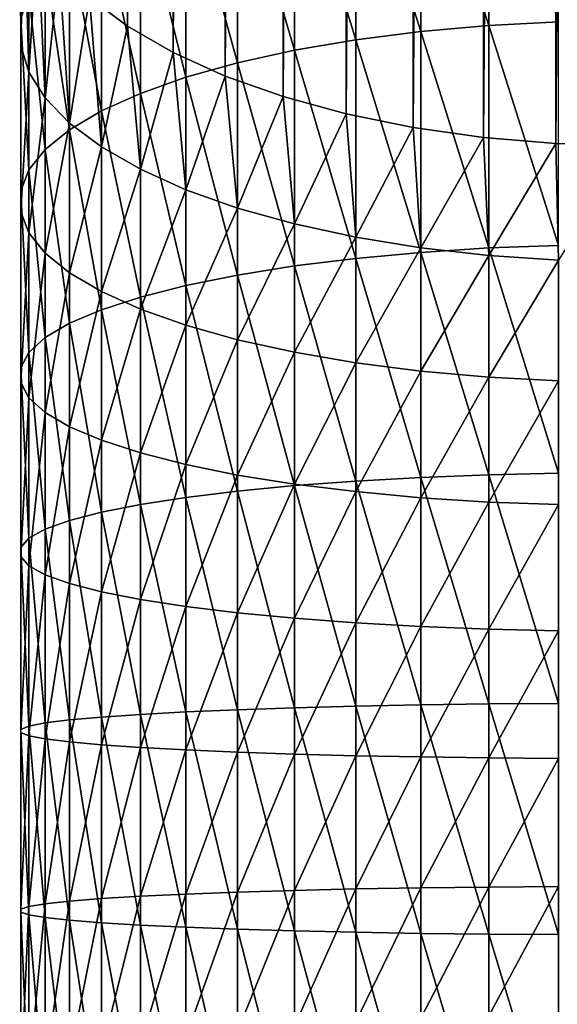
# Model space of a CAD drawing. Header units: metres. Extents: x -99 to 99, y -314 to 25.
# Tile 10 of 256: x -13 to -2, y -259 to -238. Entities that reach past the tile are written whole.
import ezdxf

# ---------------------------------------------------------------- set-up
doc = ezdxf.new("R2010")
doc.units = ezdxf.units.M
doc.layers.add('solid_K2442E1000C35', color=7, linetype='CONTINUOUS')

msp = doc.modelspace()

# ---------------------------------------------------------------- linework, layer by layer
at = {"layer": 'solid_K2442E1000C35'}
for points in [[(-10.698791, -237.933319, 281.020905), (-11.510928, -237.32341, 282.217926), (-10.698791, -27.923075, 174.01535)], [(-10.698791, -237.933319, 281.020905), (-10.698791, -27.923075, 174.01535), (-9.730639, -28.484095, 172.914291)], [(-9.730639, -238.494339, 279.919861), (-10.698791, -237.933319, 281.020905), (-9.730639, -28.484095, 172.914291)], [(-9.730639, -238.494339, 279.919861), (-9.730639, -28.484095, 172.914291), (-8.620595, -28.988045, 171.925232)], [(-8.620595, -238.998276, 278.930786), (-9.730639, -238.494339, 279.919861), (-8.620595, -28.988045, 171.925232)], [(-8.620595, -238.998276, 278.930786), (-8.620595, -28.988045, 171.925232), (-7.384842, -29.427576, 171.062607)], [(-7.384842, -239.43782, 278.068176), (-8.620595, -238.998276, 278.930786), (-7.384842, -29.427576, 171.062607)], [(-7.384842, -239.43782, 278.068176), (-7.384842, -29.427576, 171.062607), (-6.041401, -29.79628, 170.338974)], [(-6.041401, -239.806519, 277.344543), (-7.384842, -239.43782, 278.068176), (-6.041401, -29.79628, 170.338974)], [(-6.041401, -239.806519, 277.344543), (-6.041401, -29.79628, 170.338974), (-4.609864, -30.088778, 169.764923)], [(-4.609864, -240.099014, 276.770477), (-6.041401, -239.806519, 277.344543), (-4.609864, -30.088778, 169.764923)], [(-4.609864, -240.099014, 276.770477), (-4.609864, -30.088778, 169.764923), (-3.111104, -30.300806, 169.348785)], [(-3.111104, -240.31105, 276.35434), (-4.609864, -240.099014, 276.770477), (-3.111104, -30.300806, 169.348785)], [(-3.111104, -240.31105, 276.35434), (-3.111104, -30.300806, 169.348785), (-1.566977, -30.429274, 169.096664)], [(-1.566977, -240.439514, 276.102234), (-3.111104, -240.31105, 276.35434), (-1.566977, -30.429274, 169.096664)], [(-1.566977, -240.439514, 276.102234), (-1.566977, -30.429274, 169.096664), (0, -30.472303, 169.012207)], [(0, -240.482544, 276.017761), (-1.566977, -240.439514, 276.102234), (0, -30.472303, 169.012207)], [(-1.509208, -237.841599, 302.81424), (-1.509208, -233.198898, 301.153259), (-2.998006, -233.29776, 300.910095)], [(-4.446262, -238.047958, 302.149414), (-4.446262, -233.46106, 300.508423), (-5.834389, -233.686584, 299.953735)], [(-2.998006, -237.919418, 302.563507), (-2.998006, -233.29776, 300.910095), (-4.446262, -233.46106, 300.508423)], [(-4.446262, -238.047958, 302.149414), (-2.998006, -237.919418, 302.563507), (-4.446262, -233.46106, 300.508423)], [(-2.998006, -237.919418, 302.563507), (-1.509208, -237.841599, 302.81424), (-2.998006, -233.29776, 300.910095)], [(-5.834389, -238.225479, 301.577576), (-5.834389, -233.686584, 299.953735), (-7.143617, -233.971268, 299.25351)], [(-5.834389, -238.225479, 301.577576), (-4.446262, -238.047958, 302.149414), (-5.834389, -233.686584, 299.953735)], [(-7.143617, -238.44957, 300.855652), (-7.143617, -233.971268, 299.25351), (-8.356239, -234.311264, 298.417236)], [(-7.143617, -238.44957, 300.855652), (-5.834389, -238.225479, 301.577576), (-7.143617, -233.971268, 299.25351)], [(-8.356239, -238.717194, 299.9935), (-8.356239, -234.311264, 298.417236), (-9.455857, -234.701996, 297.456177)], [(-8.356239, -238.717194, 299.9935), (-7.143617, -238.44957, 300.855652), (-8.356239, -234.311264, 298.417236)], [(-12.978006, -238.346649, 288.49173), (-13, -234.580658, 287.600861), (-12.905215, -235.292053, 286.204681)], [(-12.978006, -238.346649, 288.49173), (-12.978006, -237.777267, 289.892181), (-13, -234.580658, 287.600861)], [(-9.455857, -239.024765, 299.002686), (-9.455857, -234.701996, 297.456177), (-10.427602, -235.138168, 296.383392)], [(-9.455857, -239.024765, 299.002686), (-8.356239, -238.717194, 299.9935), (-9.455857, -234.701996, 297.456177)], [(-10.427602, -239.368088, 297.896667), (-10.427602, -235.138168, 296.383392), (-11.25833, -235.613876, 295.213318)], [(-10.427602, -239.368088, 297.896667), (-9.455857, -239.024765, 299.002686), (-10.427602, -235.138168, 296.383392)], [(-12.802501, -238.91217, 287.100769), (-12.978006, -238.346649, 288.49173), (-12.905215, -235.292053, 286.204681)], [(-12.802501, -238.91217, 287.100769), (-12.905215, -235.292053, 286.204681), (-12.622244, -235.993073, 284.828827)], [(-11.25833, -239.742538, 296.690399), (-11.25833, -235.613876, 295.213318), (-11.93681, -236.122681, 293.961853)], [(-11.25833, -239.742538, 296.690399), (-10.427602, -239.368088, 297.896667), (-11.25833, -235.613876, 295.213318)], [(-12.453864, -239.466187, 285.738068), (-12.802501, -238.91217, 287.100769), (-12.622244, -235.993073, 284.828827)], [(-12.453864, -239.466187, 285.738068), (-12.622244, -235.993073, 284.828827), (-12.155211, -236.673492, 283.493439)], [(-11.93681, -240.143036, 295.400146), (-11.93681, -236.122681, 293.961853), (-12.453864, -236.657715, 292.645844)], [(-11.93681, -240.143036, 295.400146), (-11.25833, -239.742538, 296.690399), (-11.93681, -236.122681, 293.961853)], [(-12.453864, -240.564194, 294.043427), (-12.453864, -236.657715, 292.645844), (-12.802501, -237.211746, 291.283173)], [(-12.453864, -240.564194, 294.043427), (-11.93681, -240.143036, 295.400146), (-12.453864, -236.657715, 292.645844)], [(-11.93681, -240.001236, 284.422089), (-12.453864, -239.466187, 285.738068), (-12.155211, -236.673492, 283.493439)], [(-11.93681, -240.001236, 284.422089), (-12.155211, -236.673492, 283.493439), (-11.510928, -237.32341, 282.217926)], [(-12.802501, -241.00029, 292.63855), (-12.802501, -237.211746, 291.283173), (-12.978006, -237.777267, 289.892181)], [(-12.802501, -241.00029, 292.63855), (-12.453864, -240.564194, 294.043427), (-12.802501, -237.211746, 291.283173)], [(-11.25833, -240.51004, 283.170593), (-11.93681, -240.001236, 284.422089), (-11.510928, -237.32341, 282.217926)], [(-11.25833, -240.51004, 283.170593), (-11.510928, -237.32341, 282.217926), (-10.698791, -237.933319, 281.020905)], [(-12.978006, -241.445435, 291.204498), (-12.978006, -237.777267, 289.892181), (-12.978006, -238.346649, 288.49173)], [(-12.978006, -241.445435, 291.204498), (-12.802501, -241.00029, 292.63855), (-12.978006, -237.777267, 289.892181)], [(-1.509208, -242.608765, 304.074249), (-1.509208, -237.841599, 302.81424), (-2.998006, -237.919418, 302.563507)], [(-10.427602, -240.985748, 282.000549), (-11.25833, -240.51004, 283.170593), (-10.698791, -237.933319, 281.020905)], [(-10.427602, -240.985748, 282.000549), (-10.698791, -237.933319, 281.020905), (-9.730639, -238.494339, 279.919861)], [(-4.446262, -242.757828, 303.394287), (-4.446262, -238.047958, 302.149414), (-5.834389, -238.225479, 301.577576)], [(-2.998006, -242.664993, 303.81781), (-2.998006, -237.919418, 302.563507), (-4.446262, -238.047958, 302.149414)], [(-4.446262, -242.757828, 303.394287), (-2.998006, -242.664993, 303.81781), (-4.446262, -238.047958, 302.149414)], [(-2.998006, -242.664993, 303.81781), (-1.509208, -242.608765, 304.074249), (-2.998006, -237.919418, 302.563507)], [(-5.834389, -242.886063, 302.809387), (-5.834389, -238.225479, 301.577576), (-7.143617, -238.44957, 300.855652)], [(-5.834389, -242.886063, 302.809387), (-4.446262, -242.757828, 303.394287), (-5.834389, -238.225479, 301.577576)], [(-12.978006, -241.893616, 289.760681), (-12.978006, -238.346649, 288.49173), (-12.802501, -238.91217, 287.100769)], [(-12.978006, -241.893616, 289.760681), (-12.978006, -241.445435, 291.204498), (-12.978006, -238.346649, 288.49173)], [(-9.455857, -241.421906, 280.927734), (-10.427602, -240.985748, 282.000549), (-9.730639, -238.494339, 279.919861)], [(-9.455857, -241.421906, 280.927734), (-9.730639, -238.494339, 279.919861), (-8.620595, -238.998276, 278.930786)], [(-7.143617, -243.047928, 302.071045), (-7.143617, -238.44957, 300.855652), (-8.356239, -238.717194, 299.9935)], [(-7.143617, -243.047928, 302.071045), (-5.834389, -242.886063, 302.809387), (-7.143617, -238.44957, 300.855652)], [(-8.356239, -243.241241, 301.18924), (-8.356239, -238.717194, 299.9935), (-9.455857, -239.024765, 299.002686)], [(-8.356239, -243.241241, 301.18924), (-7.143617, -243.047928, 302.071045), (-8.356239, -238.717194, 299.9935)], [(-12.802501, -242.33876, 288.32666), (-12.978006, -241.893616, 289.760681), (-12.802501, -238.91217, 287.100769)], [(-12.802501, -242.33876, 288.32666), (-12.802501, -238.91217, 287.100769), (-12.453864, -239.466187, 285.738068)], [(-9.455857, -243.463409, 300.175873), (-9.455857, -239.024765, 299.002686), (-10.427602, -239.368088, 297.896667)], [(-8.356239, -241.812637, 279.966675), (-9.455857, -241.421906, 280.927734), (-8.620595, -238.998276, 278.930786)], [(-9.455857, -243.463409, 300.175873), (-8.356239, -243.241241, 301.18924), (-9.455857, -239.024765, 299.002686)], [(-8.356239, -241.812637, 279.966675), (-8.620595, -238.998276, 278.930786), (-7.384842, -239.43782, 278.068176)], [(-10.427602, -243.711395, 299.044647), (-10.427602, -239.368088, 297.896667), (-11.25833, -239.742538, 296.690399)], [(-10.427602, -243.711395, 299.044647), (-9.455857, -243.463409, 300.175873), (-10.427602, -239.368088, 297.896667)], [(-12.453864, -242.774857, 286.921753), (-12.802501, -242.33876, 288.32666), (-12.453864, -239.466187, 285.738068)], [(-12.453864, -242.774857, 286.921753), (-12.453864, -239.466187, 285.738068), (-11.93681, -240.001236, 284.422089)], [(-7.143617, -242.152649, 279.130402), (-8.356239, -241.812637, 279.966675), (-7.384842, -239.43782, 278.068176)], [(-7.143617, -242.152649, 279.130402), (-7.384842, -239.43782, 278.068176), (-6.041401, -239.806519, 277.344543)], [(-11.25833, -243.981873, 297.810883), (-11.25833, -239.742538, 296.690399), (-11.93681, -240.143036, 295.400146)], [(-11.25833, -243.981873, 297.810883), (-10.427602, -243.711395, 299.044647), (-11.25833, -239.742538, 296.690399)], [(-11.93681, -243.196014, 285.565033), (-12.453864, -242.774857, 286.921753), (-11.93681, -240.001236, 284.422089)], [(-11.93681, -243.196014, 285.565033), (-11.93681, -240.001236, 284.422089), (-11.25833, -240.51004, 283.170593)], [(-5.834389, -242.437332, 278.430176), (-7.143617, -242.152649, 279.130402), (-6.041401, -239.806519, 277.344543)], [(-5.834389, -242.437332, 278.430176), (-6.041401, -239.806519, 277.344543), (-4.609864, -240.099014, 276.770477)], [(-11.93681, -244.271179, 296.491272), (-11.93681, -240.143036, 295.400146), (-12.453864, -240.564194, 294.043427)], [(-11.93681, -244.271179, 296.491272), (-11.25833, -243.981873, 297.810883), (-11.93681, -240.143036, 295.400146)], [(-4.446262, -242.662857, 277.875488), (-5.834389, -242.437332, 278.430176), (-4.609864, -240.099014, 276.770477)], [(-4.446262, -242.662857, 277.875488), (-4.609864, -240.099014, 276.770477), (-3.111104, -240.31105, 276.35434)], [(-2.998006, -242.826141, 277.473846), (-4.446262, -242.662857, 277.875488), (-3.111104, -240.31105, 276.35434)], [(-2.998006, -242.826141, 277.473846), (-3.111104, -240.31105, 276.35434), (-1.566977, -240.439514, 276.102234)], [(-12.453864, -244.575394, 295.103607), (-12.453864, -240.564194, 294.043427), (-12.802501, -241.00029, 292.63855)], [(-12.453864, -244.575394, 295.103607), (-11.93681, -244.271179, 296.491272), (-12.453864, -240.564194, 294.043427)], [(-11.25833, -243.596512, 284.274811), (-11.93681, -243.196014, 285.565033), (-11.25833, -240.51004, 283.170593)], [(-11.25833, -243.596512, 284.274811), (-11.25833, -240.51004, 283.170593), (-10.427602, -240.985748, 282.000549)], [(-1.509208, -242.925018, 277.230652), (-2.998006, -242.826141, 277.473846), (-1.566977, -240.439514, 276.102234)], [(-1.509208, -242.925018, 277.230652), (-1.566977, -240.439514, 276.102234), (0, -240.482544, 276.017761)], [(-12.802501, -244.890396, 293.666718), (-12.802501, -241.00029, 292.63855), (-12.978006, -241.445435, 291.204498)], [(-12.802501, -244.890396, 293.666718), (-12.453864, -244.575394, 295.103607), (-12.802501, -241.00029, 292.63855)], [(-10.427602, -243.970963, 283.068512), (-11.25833, -243.596512, 284.274811), (-10.427602, -240.985748, 282.000549)], [(-10.427602, -243.970963, 283.068512), (-10.427602, -240.985748, 282.000549), (-9.455857, -241.421906, 280.927734)], [(-12.978006, -245.211945, 292.200012), (-12.978006, -241.445435, 291.204498), (-12.978006, -241.893616, 289.760681)], [(-12.978006, -245.211945, 292.200012), (-12.802501, -244.890396, 293.666718), (-12.978006, -241.445435, 291.204498)], [(-9.455857, -244.314285, 281.962494), (-10.427602, -243.970963, 283.068512), (-9.455857, -241.421906, 280.927734)], [(-9.455857, -244.314285, 281.962494), (-9.455857, -241.421906, 280.927734), (-8.356239, -241.812637, 279.966675)], [(-12.978006, -245.535675, 290.723328), (-12.978006, -241.893616, 289.760681), (-12.802501, -242.33876, 288.32666)], [(-12.978006, -245.535675, 290.723328), (-12.978006, -245.211945, 292.200012), (-12.978006, -241.893616, 289.760681)], [(-8.356239, -244.621841, 280.97171), (-9.455857, -244.314285, 281.962494), (-8.356239, -241.812637, 279.966675)], [(-8.356239, -244.621841, 280.97171), (-8.356239, -241.812637, 279.966675), (-7.143617, -242.152649, 279.130402)], [(-7.143617, -244.889481, 280.109528), (-8.356239, -244.621841, 280.97171), (-7.143617, -242.152649, 279.130402)], [(-7.143617, -244.889481, 280.109528), (-7.143617, -242.152649, 279.130402), (-5.834389, -242.437332, 278.430176)], [(-12.802501, -245.857224, 289.256592), (-12.978006, -245.535675, 290.723328), (-12.802501, -242.33876, 288.32666)], [(-12.802501, -245.857224, 289.256592), (-12.802501, -242.33876, 288.32666), (-12.453864, -242.774857, 286.921753)], [(-5.834389, -245.113571, 279.387634), (-7.143617, -244.889481, 280.109528), (-5.834389, -242.437332, 278.430176)], [(-5.834389, -245.113571, 279.387634), (-5.834389, -242.437332, 278.430176), (-4.446262, -242.662857, 277.875488)], [(-4.446262, -245.291077, 278.815765), (-5.834389, -245.113571, 279.387634), (-4.446262, -242.662857, 277.875488)], [(-4.446262, -245.291077, 278.815765), (-4.446262, -242.662857, 277.875488), (-2.998006, -242.826141, 277.473846)], [(-2.998006, -247.500046, 304.663849), (-2.998006, -242.664993, 303.81781), (-4.446262, -242.757828, 303.394287)], [(-1.509208, -247.465851, 304.924133), (-1.509208, -242.608765, 304.074249), (-2.998006, -242.664993, 303.81781)], [(-2.998006, -247.500046, 304.663849), (-1.509208, -247.465851, 304.924133), (-2.998006, -242.664993, 303.81781)], [(-12.453864, -246.172226, 287.819702), (-12.802501, -245.857224, 289.256592), (-12.453864, -242.774857, 286.921753)], [(-12.453864, -246.172226, 287.819702), (-12.453864, -242.774857, 286.921753), (-11.93681, -243.196014, 285.565033)], [(-5.834389, -247.634537, 303.640289), (-5.834389, -242.886063, 302.809387), (-7.143617, -243.047928, 302.071045)], [(-4.446262, -247.556534, 304.233978), (-4.446262, -242.757828, 303.394287), (-5.834389, -242.886063, 302.809387)], [(-5.834389, -247.634537, 303.640289), (-4.446262, -247.556534, 304.233978), (-5.834389, -242.886063, 302.809387)], [(-4.446262, -247.556534, 304.233978), (-2.998006, -247.500046, 304.663849), (-4.446262, -242.757828, 303.394287)], [(-2.998006, -245.419617, 278.401672), (-4.446262, -245.291077, 278.815765), (-2.998006, -242.826141, 277.473846)], [(-2.998006, -245.419617, 278.401672), (-2.998006, -242.826141, 277.473846), (-1.509208, -242.925018, 277.230652)], [(-1.509208, -245.497452, 278.15097), (-2.998006, -245.419617, 278.401672), (-1.509208, -242.925018, 277.230652)], [(-7.143617, -247.733002, 302.890869), (-7.143617, -243.047928, 302.071045), (-8.356239, -243.241241, 301.18924)], [(-7.143617, -247.733002, 302.890869), (-5.834389, -247.634537, 303.640289), (-7.143617, -243.047928, 302.071045)], [(-11.93681, -246.47644, 286.432068), (-12.453864, -246.172226, 287.819702), (-11.93681, -243.196014, 285.565033)], [(-11.93681, -246.47644, 286.432068), (-11.93681, -243.196014, 285.565033), (-11.25833, -243.596512, 284.274811)], [(-8.356239, -247.850616, 301.995789), (-8.356239, -243.241241, 301.18924), (-9.455857, -243.463409, 300.175873)], [(-8.356239, -247.850616, 301.995789), (-7.143617, -247.733002, 302.890869), (-8.356239, -243.241241, 301.18924)], [(-9.455857, -247.985764, 300.967194), (-9.455857, -243.463409, 300.175873), (-10.427602, -243.711395, 299.044647)], [(-9.455857, -247.985764, 300.967194), (-8.356239, -247.850616, 301.995789), (-9.455857, -243.463409, 300.175873)], [(-11.25833, -246.765732, 285.112457), (-11.93681, -246.47644, 286.432068), (-11.25833, -243.596512, 284.274811)], [(-11.25833, -246.765732, 285.112457), (-11.25833, -243.596512, 284.274811), (-10.427602, -243.970963, 283.068512)], [(-10.427602, -248.136627, 299.81897), (-10.427602, -243.711395, 299.044647), (-11.25833, -243.981873, 297.810883)], [(-10.427602, -248.136627, 299.81897), (-9.455857, -247.985764, 300.967194), (-10.427602, -243.711395, 299.044647)], [(-11.25833, -248.301178, 298.566681), (-11.25833, -243.981873, 297.810883), (-11.93681, -244.271179, 296.491272)], [(-10.427602, -247.036209, 283.878693), (-11.25833, -246.765732, 285.112457), (-10.427602, -243.970963, 283.068512)], [(-11.25833, -248.301178, 298.566681), (-10.427602, -248.136627, 299.81897), (-11.25833, -243.981873, 297.810883)], [(-10.427602, -247.036209, 283.878693), (-10.427602, -243.970963, 283.068512), (-9.455857, -244.314285, 281.962494)], [(-11.93681, -248.477173, 297.227234), (-11.93681, -244.271179, 296.491272), (-12.453864, -244.575394, 295.103607)], [(-11.93681, -248.477173, 297.227234), (-11.25833, -248.301178, 298.566681), (-11.93681, -244.271179, 296.491272)], [(-9.455857, -247.28421, 282.747467), (-10.427602, -247.036209, 283.878693), (-9.455857, -244.314285, 281.962494)], [(-9.455857, -247.28421, 282.747467), (-9.455857, -244.314285, 281.962494), (-8.356239, -244.621841, 280.97171)], [(-12.453864, -248.662231, 295.818756), (-12.453864, -244.575394, 295.103607), (-12.802501, -244.890396, 293.666718)], [(-12.453864, -248.662231, 295.818756), (-11.93681, -248.477173, 297.227234), (-12.453864, -244.575394, 295.103607)], [(-8.356239, -247.506363, 281.7341), (-9.455857, -247.28421, 282.747467), (-8.356239, -244.621841, 280.97171)], [(-8.356239, -247.506363, 281.7341), (-8.356239, -244.621841, 280.97171), (-7.143617, -244.889481, 280.109528)], [(-12.802501, -248.853867, 294.36026), (-12.802501, -244.890396, 293.666718), (-12.978006, -245.211945, 292.200012)], [(-12.802501, -248.853867, 294.36026), (-12.453864, -248.662231, 295.818756), (-12.802501, -244.890396, 293.666718)], [(-7.143617, -247.699692, 280.852295), (-8.356239, -247.506363, 281.7341), (-7.143617, -244.889481, 280.109528)], [(-7.143617, -247.699692, 280.852295), (-7.143617, -244.889481, 280.109528), (-5.834389, -245.113571, 279.387634)], [(-12.978006, -249.049469, 292.871521), (-12.978006, -245.211945, 292.200012), (-12.978006, -245.535675, 290.723328)], [(-12.978006, -249.049469, 292.871521), (-12.802501, -248.853867, 294.36026), (-12.978006, -245.211945, 292.200012)], [(-5.834389, -247.861557, 280.113922), (-7.143617, -247.699692, 280.852295), (-5.834389, -245.113571, 279.387634)], [(-5.834389, -247.861557, 280.113922), (-5.834389, -245.113571, 279.387634), (-4.446262, -245.291077, 278.815765)], [(-4.446262, -247.989777, 279.529053), (-5.834389, -247.861557, 280.113922), (-4.446262, -245.291077, 278.815765)], [(-4.446262, -247.989777, 279.529053), (-4.446262, -245.291077, 278.815765), (-2.998006, -245.419617, 278.401672)], [(-2.998006, -248.082626, 279.10553), (-4.446262, -247.989777, 279.529053), (-2.998006, -245.419617, 278.401672)], [(-2.998006, -248.082626, 279.10553), (-2.998006, -245.419617, 278.401672), (-1.509208, -245.497452, 278.15097)], [(-12.978006, -249.246414, 291.37265), (-12.978006, -245.535675, 290.723328), (-12.802501, -245.857224, 289.256592)], [(-12.978006, -249.246414, 291.37265), (-12.978006, -249.049469, 292.871521), (-12.978006, -245.535675, 290.723328)], [(-1.509208, -248.13884, 278.849091), (-2.998006, -248.082626, 279.10553), (-1.509208, -245.497452, 278.15097)], [(-12.802501, -249.442032, 289.883881), (-12.978006, -249.246414, 291.37265), (-12.802501, -245.857224, 289.256592)], [(-12.802501, -249.442032, 289.883881), (-12.802501, -245.857224, 289.256592), (-12.453864, -246.172226, 287.819702)], [(-12.453864, -249.633667, 288.425415), (-12.802501, -249.442032, 289.883881), (-12.453864, -246.172226, 287.819702)], [(-12.453864, -249.633667, 288.425415), (-12.453864, -246.172226, 287.819702), (-11.93681, -246.47644, 286.432068)], [(-11.93681, -249.818726, 287.016907), (-12.453864, -249.633667, 288.425415), (-11.93681, -246.47644, 286.432068)], [(-11.93681, -249.818726, 287.016907), (-11.93681, -246.47644, 286.432068), (-11.25833, -246.765732, 285.112457)], [(-11.25833, -249.99472, 285.67746), (-11.93681, -249.818726, 287.016907), (-11.25833, -246.765732, 285.112457)], [(-11.25833, -249.99472, 285.67746), (-11.25833, -246.765732, 285.112457), (-10.427602, -247.036209, 283.878693)], [(-10.427602, -250.159271, 284.425171), (-11.25833, -249.99472, 285.67746), (-10.427602, -247.036209, 283.878693)], [(-10.427602, -250.159271, 284.425171), (-10.427602, -247.036209, 283.878693), (-9.455857, -247.28421, 282.747467)], [(-9.455857, -250.310135, 283.276947), (-10.427602, -250.159271, 284.425171), (-9.455857, -247.28421, 282.747467)], [(-9.455857, -250.310135, 283.276947), (-9.455857, -247.28421, 282.747467), (-8.356239, -247.506363, 281.7341)], [(-8.356239, -250.445282, 282.248352), (-9.455857, -250.310135, 283.276947), (-8.356239, -247.506363, 281.7341)], [(-8.356239, -250.445282, 282.248352), (-8.356239, -247.506363, 281.7341), (-7.143617, -247.699692, 280.852295)], [(-4.446262, -252.409256, 304.662415), (-4.446262, -247.556534, 304.233978), (-5.834389, -247.634537, 303.640289)], [(-2.998006, -252.389557, 305.095551), (-2.998006, -247.500046, 304.663849), (-4.446262, -247.556534, 304.233978)], [(-4.446262, -252.409256, 304.662415), (-2.998006, -252.389557, 305.095551), (-4.446262, -247.556534, 304.233978)], [(-1.509208, -252.377625, 305.357788), (-1.509208, -247.465851, 304.924133), (-2.998006, -247.500046, 304.663849)], [(-2.998006, -252.389557, 305.095551), (-1.509208, -252.377625, 305.357788), (-2.998006, -247.500046, 304.663849)], [(-7.143617, -250.562881, 281.353302), (-8.356239, -250.445282, 282.248352), (-7.143617, -247.699692, 280.852295)], [(-7.143617, -252.47084, 303.309143), (-7.143617, -247.733002, 302.890869), (-8.356239, -247.850616, 301.995789)], [(-5.834389, -252.436478, 304.06427), (-5.834389, -247.634537, 303.640289), (-7.143617, -247.733002, 302.890869)], [(-7.143617, -250.562881, 281.353302), (-7.143617, -247.699692, 280.852295), (-5.834389, -247.861557, 280.113922)], [(-7.143617, -252.47084, 303.309143), (-5.834389, -252.436478, 304.06427), (-7.143617, -247.733002, 302.890869)], [(-5.834389, -252.436478, 304.06427), (-4.446262, -252.409256, 304.662415), (-5.834389, -247.634537, 303.640289)], [(-8.356239, -252.511887, 302.407318), (-8.356239, -247.850616, 301.995789), (-9.455857, -247.985764, 300.967194)], [(-8.356239, -252.511887, 302.407318), (-7.143617, -252.47084, 303.309143), (-8.356239, -247.850616, 301.995789)], [(-5.834389, -250.661362, 280.603851), (-7.143617, -250.562881, 281.353302), (-5.834389, -247.861557, 280.113922)], [(-5.834389, -250.661362, 280.603851), (-5.834389, -247.861557, 280.113922), (-4.446262, -247.989777, 279.529053)], [(-10.427602, -252.611694, 300.214081), (-10.427602, -248.136627, 299.81897), (-11.25833, -248.301178, 298.566681)], [(-9.455857, -252.559036, 301.370972), (-9.455857, -247.985764, 300.967194), (-10.427602, -248.136627, 299.81897)], [(-10.427602, -252.611694, 300.214081), (-9.455857, -252.559036, 301.370972), (-10.427602, -248.136627, 299.81897)], [(-9.455857, -252.559036, 301.370972), (-8.356239, -252.511887, 302.407318), (-9.455857, -247.985764, 300.967194)], [(-4.446262, -250.739365, 280.010162), (-5.834389, -250.661362, 280.603851), (-4.446262, -247.989777, 279.529053)], [(-4.446262, -250.739365, 280.010162), (-4.446262, -247.989777, 279.529053), (-2.998006, -248.082626, 279.10553)], [(-2.998006, -250.795853, 279.580292), (-4.446262, -250.739365, 280.010162), (-2.998006, -248.082626, 279.10553)], [(-2.998006, -250.795853, 279.580292), (-2.998006, -248.082626, 279.10553), (-1.509208, -248.13884, 278.849091)], [(-1.509208, -250.830048, 279.320007), (-2.998006, -250.795853, 279.580292), (-1.509208, -248.13884, 278.849091)], [(-11.25833, -252.669098, 298.952332), (-11.25833, -248.301178, 298.566681), (-11.93681, -248.477173, 297.227234)], [(-11.25833, -252.669098, 298.952332), (-10.427602, -252.611694, 300.214081), (-11.25833, -248.301178, 298.566681)], [(-11.93681, -252.730515, 297.602753), (-11.93681, -248.477173, 297.227234), (-12.453864, -248.662231, 295.818756)], [(-11.93681, -252.730515, 297.602753), (-11.25833, -252.669098, 298.952332), (-11.93681, -248.477173, 297.227234)], [(-12.453864, -252.79509, 296.183624), (-12.453864, -248.662231, 295.818756), (-12.802501, -248.853867, 294.36026)], [(-12.453864, -252.79509, 296.183624), (-11.93681, -252.730515, 297.602753), (-12.453864, -248.662231, 295.818756)], [(-12.802501, -252.861969, 294.714142), (-12.802501, -248.853867, 294.36026), (-12.978006, -249.049469, 292.871521)], [(-12.802501, -252.861969, 294.714142), (-12.453864, -252.79509, 296.183624), (-12.802501, -248.853867, 294.36026)], [(-12.978006, -252.930222, 293.214142), (-12.978006, -249.049469, 292.871521), (-12.978006, -249.246414, 291.37265)], [(-12.978006, -252.930222, 293.214142), (-12.802501, -252.861969, 294.714142), (-12.978006, -249.049469, 292.871521)], [(-12.978006, -252.998947, 291.703949), (-12.978006, -249.246414, 291.37265), (-12.802501, -249.442032, 289.883881)], [(-12.978006, -252.998947, 291.703949), (-12.978006, -252.930222, 293.214142), (-12.978006, -249.246414, 291.37265)], [(-12.802501, -253.067215, 290.203949), (-12.978006, -252.998947, 291.703949), (-12.802501, -249.442032, 289.883881)], [(-12.802501, -253.067215, 290.203949), (-12.802501, -249.442032, 289.883881), (-12.453864, -249.633667, 288.425415)], [(-12.453864, -253.134079, 288.734467), (-12.802501, -253.067215, 290.203949), (-12.453864, -249.633667, 288.425415)], [(-12.453864, -253.134079, 288.734467), (-12.453864, -249.633667, 288.425415), (-11.93681, -249.818726, 287.016907)], [(-11.93681, -253.198654, 287.315338), (-12.453864, -253.134079, 288.734467), (-11.93681, -249.818726, 287.016907)], [(-11.93681, -253.198654, 287.315338), (-11.93681, -249.818726, 287.016907), (-11.25833, -249.99472, 285.67746)], [(-11.25833, -253.260071, 285.965759), (-11.93681, -253.198654, 287.315338), (-11.25833, -249.99472, 285.67746)], [(-11.25833, -253.260071, 285.965759), (-11.25833, -249.99472, 285.67746), (-10.427602, -250.159271, 284.425171)], [(-10.427602, -253.31749, 284.70401), (-11.25833, -253.260071, 285.965759), (-10.427602, -250.159271, 284.425171)], [(-10.427602, -253.31749, 284.70401), (-10.427602, -250.159271, 284.425171), (-9.455857, -250.310135, 283.276947)], [(-9.455857, -253.370132, 283.547119), (-10.427602, -253.31749, 284.70401), (-9.455857, -250.310135, 283.276947)], [(-9.455857, -253.370132, 283.547119), (-9.455857, -250.310135, 283.276947), (-8.356239, -250.445282, 282.248352)], [(-8.356239, -253.417297, 282.510773), (-9.455857, -253.370132, 283.547119), (-8.356239, -250.445282, 282.248352)], [(-8.356239, -253.417297, 282.510773), (-8.356239, -250.445282, 282.248352), (-7.143617, -250.562881, 281.353302)], [(-7.143617, -253.458328, 281.608917), (-8.356239, -253.417297, 282.510773), (-7.143617, -250.562881, 281.353302)], [(-7.143617, -253.458328, 281.608917), (-7.143617, -250.562881, 281.353302), (-5.834389, -250.661362, 280.603851)], [(-5.834389, -253.492691, 280.853821), (-7.143617, -253.458328, 281.608917), (-5.834389, -250.661362, 280.603851)], [(-5.834389, -253.492691, 280.853821), (-5.834389, -250.661362, 280.603851), (-4.446262, -250.739365, 280.010162)], [(-4.446262, -253.519913, 280.255676), (-5.834389, -253.492691, 280.853821), (-4.446262, -250.739365, 280.010162)], [(-4.446262, -253.519913, 280.255676), (-4.446262, -250.739365, 280.010162), (-2.998006, -250.795853, 279.580292)], [(-2.998006, -253.539627, 279.82254), (-4.446262, -253.519913, 280.255676), (-2.998006, -250.795853, 279.580292)], [(-2.998006, -253.539627, 279.82254), (-2.998006, -250.795853, 279.580292), (-1.509208, -250.830048, 279.320007)], [(-1.509208, -253.551559, 279.560303), (-2.998006, -253.539627, 279.82254), (-1.509208, -250.830048, 279.320007)], [(-2.998006, -257.298065, 305.109741), (-2.998006, -252.389557, 305.095551), (-4.446262, -252.409256, 304.662415)], [(-1.509208, -257.308472, 305.37204), (-1.509208, -252.377625, 305.357788), (-2.998006, -252.389557, 305.095551)], [(-2.998006, -257.298065, 305.109741), (-1.509208, -257.308472, 305.37204), (-2.998006, -252.389557, 305.095551)], [(-9.455857, -257.150085, 301.384216), (-9.455857, -252.559036, 301.370972), (-10.427602, -252.611694, 300.214081)], [(-8.356239, -257.191254, 302.420837), (-8.356239, -252.511887, 302.407318), (-9.455857, -252.559036, 301.370972)], [(-9.455857, -257.150085, 301.384216), (-8.356239, -257.191254, 302.420837), (-9.455857, -252.559036, 301.370972)], [(-7.143617, -257.227081, 303.322906), (-7.143617, -252.47084, 303.309143), (-8.356239, -252.511887, 302.407318)], [(-8.356239, -257.191254, 302.420837), (-7.143617, -257.227081, 303.322906), (-8.356239, -252.511887, 302.407318)], [(-5.834389, -257.25708, 304.078186), (-5.834389, -252.436478, 304.06427), (-7.143617, -252.47084, 303.309143)], [(-7.143617, -257.227081, 303.322906), (-5.834389, -257.25708, 304.078186), (-7.143617, -252.47084, 303.309143)], [(-4.446262, -257.280853, 304.676483), (-4.446262, -252.409256, 304.662415), (-5.834389, -252.436478, 304.06427)], [(-5.834389, -257.25708, 304.078186), (-4.446262, -257.280853, 304.676483), (-5.834389, -252.436478, 304.06427)], [(-4.446262, -257.280853, 304.676483), (-2.998006, -257.298065, 305.109741), (-4.446262, -252.409256, 304.662415)], [(-12.453864, -256.944031, 296.195618), (-12.453864, -252.79509, 296.183624), (-12.802501, -252.861969, 294.714142)], [(-11.93681, -257.000397, 297.615082), (-11.93681, -252.730515, 297.602753), (-12.453864, -252.79509, 296.183624)], [(-12.453864, -256.944031, 296.195618), (-11.93681, -257.000397, 297.615082), (-12.453864, -252.79509, 296.183624)], [(-11.25833, -257.054016, 298.964996), (-11.25833, -252.669098, 298.952332), (-11.93681, -252.730515, 297.602753)], [(-11.93681, -257.000397, 297.615082), (-11.25833, -257.054016, 298.964996), (-11.93681, -252.730515, 297.602753)], [(-10.427602, -257.104126, 300.227051), (-10.427602, -252.611694, 300.214081), (-11.25833, -252.669098, 298.952332)], [(-11.25833, -257.054016, 298.964996), (-10.427602, -257.104126, 300.227051), (-11.25833, -252.669098, 298.952332)], [(-10.427602, -257.104126, 300.227051), (-9.455857, -257.150085, 301.384216), (-10.427602, -252.611694, 300.214081)], [(-12.802501, -256.885651, 294.725769), (-12.802501, -252.861969, 294.714142), (-12.978006, -252.930222, 293.214142)], [(-12.978006, -256.82605, 293.225403), (-12.978006, -252.930222, 293.214142), (-12.978006, -252.998947, 291.703949)], [(-12.978006, -256.82605, 293.225403), (-12.802501, -256.885651, 294.725769), (-12.978006, -252.930222, 293.214142)], [(-12.978006, -256.766052, 291.714813), (-12.978006, -252.998947, 291.703949), (-12.802501, -253.067215, 290.203949)], [(-12.978006, -256.766052, 291.714813), (-12.978006, -256.82605, 293.225403), (-12.978006, -252.998947, 291.703949)], [(-12.802501, -256.885651, 294.725769), (-12.453864, -256.944031, 296.195618), (-12.802501, -252.861969, 294.714142)], [(-12.802501, -256.706482, 290.214478), (-12.978006, -256.766052, 291.714813), (-12.802501, -253.067215, 290.203949)], [(-12.802501, -256.706482, 290.214478), (-12.802501, -253.067215, 290.203949), (-12.453864, -253.134079, 288.734467)], [(-12.453864, -256.648102, 288.744598), (-12.802501, -256.706482, 290.214478), (-12.453864, -253.134079, 288.734467)], [(-12.453864, -256.648102, 288.744598), (-12.453864, -253.134079, 288.734467), (-11.93681, -253.198654, 287.315338)], [(-11.93681, -256.591705, 287.325134), (-12.453864, -256.648102, 288.744598), (-11.93681, -253.198654, 287.315338)], [(-11.93681, -256.591705, 287.325134), (-11.93681, -253.198654, 287.315338), (-11.25833, -253.260071, 285.965759)], [(-11.25833, -256.538116, 285.97522), (-11.93681, -256.591705, 287.325134), (-11.25833, -253.260071, 285.965759)], [(-11.25833, -256.538116, 285.97522), (-11.25833, -253.260071, 285.965759), (-10.427602, -253.31749, 284.70401)], [(-10.427602, -256.487976, 284.713165), (-11.25833, -256.538116, 285.97522), (-10.427602, -253.31749, 284.70401)], [(-10.427602, -256.487976, 284.713165), (-10.427602, -253.31749, 284.70401), (-9.455857, -253.370132, 283.547119)], [(-9.455857, -256.442017, 283.556), (-10.427602, -256.487976, 284.713165), (-9.455857, -253.370132, 283.547119)], [(-9.455857, -256.442017, 283.556), (-9.455857, -253.370132, 283.547119), (-8.356239, -253.417297, 282.510773)], [(-8.356239, -256.400848, 282.519379), (-9.455857, -256.442017, 283.556), (-8.356239, -253.417297, 282.510773)], [(-8.356239, -256.400848, 282.519379), (-8.356239, -253.417297, 282.510773), (-7.143617, -253.458328, 281.608917)], [(-7.143617, -256.365021, 281.61734), (-8.356239, -256.400848, 282.519379), (-7.143617, -253.458328, 281.608917)], [(-7.143617, -256.365021, 281.61734), (-7.143617, -253.458328, 281.608917), (-5.834389, -253.492691, 280.853821)], [(-5.834389, -256.335022, 280.86203), (-7.143617, -256.365021, 281.61734), (-5.834389, -253.492691, 280.853821)], [(-5.834389, -256.335022, 280.86203), (-5.834389, -253.492691, 280.853821), (-4.446262, -253.519913, 280.255676)], [(-4.446262, -256.311279, 280.263733), (-5.834389, -256.335022, 280.86203), (-4.446262, -253.519913, 280.255676)], [(-4.446262, -256.311279, 280.263733), (-4.446262, -253.519913, 280.255676), (-2.998006, -253.539627, 279.82254)], [(-2.998006, -256.294067, 279.830505), (-4.446262, -256.311279, 280.263733), (-2.998006, -253.539627, 279.82254)], [(-2.998006, -256.294067, 279.830505), (-2.998006, -253.539627, 279.82254), (-1.509208, -253.551559, 279.560303)], [(-1.509208, -256.28363, 279.568176), (-2.998006, -256.294067, 279.830505), (-1.509208, -253.551559, 279.560303)], [(-8.356239, -259.374329, 282.27417), (-8.356239, -256.400848, 282.519379), (-7.143617, -256.365021, 281.61734)], [(-7.143617, -259.261902, 281.378418), (-8.356239, -259.374329, 282.27417), (-7.143617, -256.365021, 281.61734)], [(-7.143617, -259.261902, 281.378418), (-7.143617, -256.365021, 281.61734), (-5.834389, -256.335022, 280.86203)], [(-5.834389, -259.167755, 280.628448), (-7.143617, -259.261902, 281.378418), (-5.834389, -256.335022, 280.86203)], [(-5.834389, -259.167755, 280.628448), (-5.834389, -256.335022, 280.86203), (-4.446262, -256.311279, 280.263733)], [(-4.446262, -259.093201, 280.034302), (-5.834389, -259.167755, 280.628448), (-4.446262, -256.311279, 280.263733)], [(-4.446262, -259.093201, 280.034302), (-4.446262, -256.311279, 280.263733), (-2.998006, -256.294067, 279.830505)], [(-2.998006, -259.039185, 279.604126), (-4.446262, -259.093201, 280.034302), (-2.998006, -256.294067, 279.830505)], [(-2.998006, -259.039185, 279.604126), (-2.998006, -256.294067, 279.830505), (-1.509208, -256.28363, 279.568176)], [(-1.509208, -259.0065, 279.343628), (-2.998006, -259.039185, 279.604126), (-1.509208, -256.28363, 279.568176)], [(-12.453864, -260.150238, 288.455811), (-12.453864, -256.648102, 288.744598), (-11.93681, -256.591705, 287.325134)], [(-11.93681, -259.973328, 287.046265), (-12.453864, -260.150238, 288.455811), (-11.93681, -256.591705, 287.325134)], [(-11.93681, -259.973328, 287.046265), (-11.93681, -256.591705, 287.325134), (-11.25833, -256.538116, 285.97522)], [(-11.25833, -259.805054, 285.705811), (-11.93681, -259.973328, 287.046265), (-11.25833, -256.538116, 285.97522)], [(-11.25833, -259.805054, 285.705811), (-11.25833, -256.538116, 285.97522), (-10.427602, -256.487976, 284.713165)], [(-10.427602, -259.647766, 284.452576), (-11.25833, -259.805054, 285.705811), (-10.427602, -256.487976, 284.713165)], [(-10.427602, -259.647766, 284.452576), (-10.427602, -256.487976, 284.713165), (-9.455857, -256.442017, 283.556)], [(-9.455857, -259.50354, 283.303528), (-10.427602, -259.647766, 284.452576), (-9.455857, -256.442017, 283.556)], [(-9.455857, -259.50354, 283.303528), (-9.455857, -256.442017, 283.556), (-8.356239, -256.400848, 282.519379)], [(-8.356239, -259.374329, 282.27417), (-9.455857, -259.50354, 283.303528), (-8.356239, -256.400848, 282.519379)], [(-12.978006, -260.520447, 291.405212), (-12.978006, -256.766052, 291.714813), (-12.802501, -256.706482, 290.214478)], [(-12.802501, -260.333435, 289.915375), (-12.978006, -260.520447, 291.405212), (-12.802501, -256.706482, 290.214478)], [(-12.978006, -260.70871, 292.905212), (-12.978006, -256.82605, 293.225403), (-12.978006, -256.766052, 291.714813)], [(-12.978006, -260.520447, 291.405212), (-12.978006, -260.70871, 292.905212), (-12.978006, -256.766052, 291.714813)], [(-12.802501, -260.333435, 289.915375), (-12.802501, -256.706482, 290.214478), (-12.453864, -256.648102, 288.744598)], [(-12.453864, -260.150238, 288.455811), (-12.802501, -260.333435, 289.915375), (-12.453864, -256.648102, 288.744598)], [(-12.802501, -260.895721, 294.39505), (-12.802501, -256.885651, 294.725769), (-12.978006, -256.82605, 293.225403)], [(-12.978006, -260.70871, 292.905212), (-12.802501, -260.895721, 294.39505), (-12.978006, -256.82605, 293.225403)], [(-12.453864, -261.078918, 295.854614), (-12.453864, -256.944031, 296.195618), (-12.802501, -256.885651, 294.725769)], [(-12.802501, -260.895721, 294.39505), (-12.453864, -261.078918, 295.854614), (-12.802501, -256.885651, 294.725769)], [(-11.93681, -261.255859, 297.26416), (-11.93681, -257.000397, 297.615082), (-12.453864, -256.944031, 296.195618)], [(-12.453864, -261.078918, 295.854614), (-11.93681, -261.255859, 297.26416), (-12.453864, -256.944031, 296.195618)], [(-11.25833, -261.424103, 298.604614), (-11.25833, -257.054016, 298.964996), (-11.93681, -257.000397, 297.615082)], [(-11.93681, -261.255859, 297.26416), (-11.25833, -261.424103, 298.604614), (-11.93681, -257.000397, 297.615082)], [(-10.427602, -261.58139, 299.857819), (-10.427602, -257.104126, 300.227051), (-11.25833, -257.054016, 298.964996)], [(-11.25833, -261.424103, 298.604614), (-10.427602, -261.58139, 299.857819), (-11.25833, -257.054016, 298.964996)], [(-9.455857, -261.725616, 301.006897), (-9.455857, -257.150085, 301.384216), (-10.427602, -257.104126, 300.227051)], [(-10.427602, -261.58139, 299.857819), (-9.455857, -261.725616, 301.006897), (-10.427602, -257.104126, 300.227051)], [(-8.356239, -261.854828, 302.036255), (-8.356239, -257.191254, 302.420837), (-9.455857, -257.150085, 301.384216)], [(-9.455857, -261.725616, 301.006897), (-8.356239, -261.854828, 302.036255), (-9.455857, -257.150085, 301.384216)], [(-7.143617, -261.967255, 302.932007), (-7.143617, -257.227081, 303.322906), (-8.356239, -257.191254, 302.420837)], [(-8.356239, -261.854828, 302.036255), (-7.143617, -261.967255, 302.932007), (-8.356239, -257.191254, 302.420837)], [(-5.834389, -262.061401, 303.681976), (-5.834389, -257.25708, 304.078186), (-7.143617, -257.227081, 303.322906)], [(-7.143617, -261.967255, 302.932007), (-5.834389, -262.061401, 303.681976), (-7.143617, -257.227081, 303.322906)], [(-4.446262, -262.135986, 304.276093), (-4.446262, -257.280853, 304.676483), (-5.834389, -257.25708, 304.078186)], [(-5.834389, -262.061401, 303.681976), (-4.446262, -262.135986, 304.276093), (-5.834389, -257.25708, 304.078186)], [(-2.998006, -262.189972, 304.706299), (-2.998006, -257.298065, 305.109741), (-4.446262, -257.280853, 304.676483)], [(-4.446262, -262.135986, 304.276093), (-2.998006, -262.189972, 304.706299), (-4.446262, -257.280853, 304.676483)], [(-1.509208, -262.222656, 304.966797), (-1.509208, -257.308472, 305.37204), (-2.998006, -257.298065, 305.109741)], [(-2.998006, -262.189972, 304.706299), (-1.509208, -262.222656, 304.966797), (-2.998006, -257.298065, 305.109741)]]:
    msp.add_3dface(points, dxfattribs=at)

doc.saveas('drawing.dxf')
